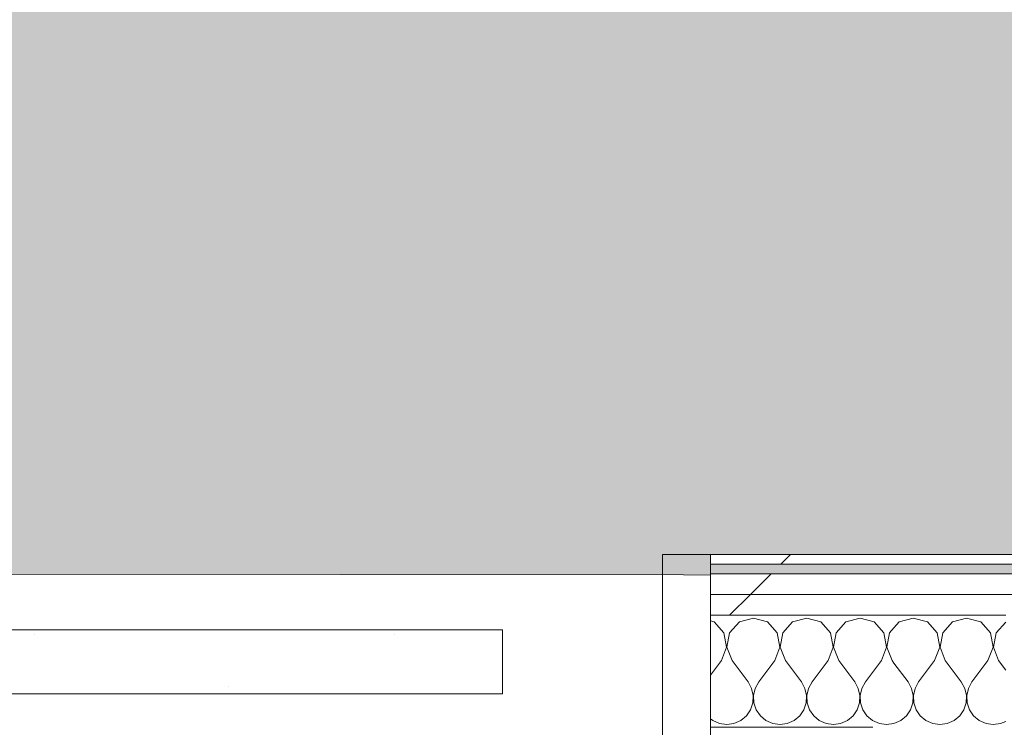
# Model space of a CAD drawing. Header units: millimetres. Extents: x -30280 to 19093, y -19284 to 4746.
# Tile 130 of 132: x -9009 to -8393, y -13783 to -13340. Entities that reach past the tile are written whole.
import ezdxf

# ---------------------------------------------------------------- set-up
doc = ezdxf.new("R2010")
doc.units = ezdxf.units.MM
doc.header["$MEASUREMENT"] = 0
doc.linetypes.add('Wipeout_Contour', pattern=[1000, 0, -1000])
for name, color, linetype in [('Nuevo_07_CR_Cel Ras pladur', 7, 'Continuous'), ('Nuevo_08_E_Envans secs', 7, 'Continuous'), ('Nuevo_Puertas Archicad', 7, 'Continuous')]:
    doc.layers.add(name, color=color, linetype=linetype)
for name, color, linetype, lineweight, true_color in [('Nuevo_07_CR_Cel Ras pladur_Pluma_Nº__102', 7, 'Continuous', 5, 0xcccccc), ('Nuevo_08_E_Envans secs_Pluma_Nº__102', 7, 'Continuous', 5, 0xcccccc), ('Nuevo_08_E_Envans secs_Pluma_Nº__171', 171, 'Continuous', 13, 0xaaaaff), ('Nuevo_08_E_Envans secs_Pluma_Nº__177', 7, 'Continuous', 15, 0xf7e046)]:
    doc.layers.add(name, color=color, linetype=linetype, lineweight=lineweight, true_color=true_color)
doc.layers.add('Nuevo_08_E_Envans secs_Pluma_Nº__1', color=7, linetype='Continuous', lineweight=5)
doc.layers.add('Nuevo_Puertas Archicad_Pluma_Nº__1', color=7, linetype='Continuous', lineweight=5)
pattern_1 = [(45, (0, 0), (-183.8478, 183.8478), [195, -65]), (45, (7e-14, 183.85), (-183.8478, 183.8478), [195, -65])]

# ---------------------------------------------------------------- blocks, each defined once
blk = doc.blocks.new('Forjado_1_1', base_point=(-28050.85, 1700.85))
at = {"layer": 'Nuevo_07_CR_Cel Ras pladur_Pluma_Nº__102', "linetype": 'Continuous', "lineweight": 0, "true_color": 0x333333}
h = blk.add_hatch(color=250, dxfattribs=at)
h.paths.add_polyline_path([(-28050.85, 1700.85), (-1702.11, 1700.85), (-1556.11, 1700.85), (-1556.11, -1703.98), (-1619.11, -1703.98), (-1619.11, -6940.7), (-1544.11, -6940.7), (-1544.11, -7505.7), (-1616.26, -7505.7), (-1616.05, -11923.98), (-1552.9, -11923.98), (-1552.9, -12503.98), (-2036.11, -12503.98), (-2036.11, -12340.7), (-6985.39, -12340.7), (-6985.39, -12549.28), (-7491.4, -12549.28), (-7491.4, -12393.7), (-10655.85, -12393.7), (-10657.1, -13685.07), (-1603.63, -13694.56), (-1609.23, -16937.98), (375.89, -16937.98), (375.89, -16738.98), (1128.89, -16738.98), (1128.89, -17066.98), (2622.91, -17066.98), (5778.89, -17066.98), (5778.89, -16738.98), (6378.89, -16738.98), (6378.89, -12488.98), (5778.89, -12488.98), (5763.89, -12069.98), (3832.9, -12069.98), (2768.91, -12069.98), (2768.91, -12619.14), (2622.91, -12619.14), (2622.91, -12069.98), (843.89, -12069.98), (843.89, -12503.98), (363.89, -12503.98), (363.89, -11923.98), (6641.89, -11923.98), (6627.87, -9203.97), (6003.89, -9207.42), (6010.89, -7490.7), (5790.89, -7490.7), (5790.89, -6940.7), (6010.89, -6940.7), (6010.89, -1710.7), (5770.89, -1710.7), (5770.89, 3861.73), (-28038.85, 3861.73)])
h.paths.add_polyline_path([(7.39, -9099.15), (-1192.61, -9099.15), (-1192.61, 1700.85), (7.39, 1700.85)], flags=0)
h.paths.add_polyline_path([(-1181.11, -11348.2), (-1181.11, -9848.2), (5718.89, -9848.2), (5718.89, -11348.2)], flags=0)
h.paths.add_polyline_path([(38, -16371.48), (-1162, -16371.48), (-1162, -12771.48), (38, -12771.48)], flags=0)
h.paths.add_polyline_path([(2309.36, -16371.48), (1109.36, -16371.48), (1109.36, -12771.48), (2309.36, -12771.48)], flags=0)
h.paths.add_polyline_path([(2226.83, -8799.15), (2226.83, 1400.85), (3726.83, 1400.85), (3726.83, -8799.15)], flags=0)
h.paths.add_polyline_path([(3832.9, -12471.48), (5032.9, -12471.48), (5032.9, -16671.48), (3832.9, -16671.48)], flags=0)
at = {"layer": 'Nuevo_07_CR_Cel Ras pladur_Pluma_Nº__102', "color": 254, "linetype": 'Continuous', "lineweight": 5, "true_color": 0xcccccc, "flags": 128}
blk.add_lwpolyline([(1128.89, -16738.98), (375.89, -16738.98), (375.89, -16937.98), (-1609.23, -16937.98), (-1603.63, -13694.56), (-10657.1, -13685.07), (-10655.85, -12393.7), (-7491.4, -12393.7), (-7491.4, -12549.28), (-6985.39, -12549.28), (-6985.39, -12340.7), (-2036.11, -12340.7), (-2036.11, -12503.98), (-1552.9, -12503.98), (-1552.9, -11923.98), (-1616.05, -11923.98), (-1616.26, -7505.7)], dxfattribs=at)
blk = doc.blocks.new('*X536')
at = {"layer": 'Nuevo_08_E_Envans secs_Pluma_Nº__102', "color": 254, "linetype": 'Continuous', "lineweight": 5, "true_color": 0xcccccc}
for p, q in [((-8458.76, -13716.72), (-8462.17, -13720.45)), ((-8450, -13714.23), (-8458.76, -13716.72)), ((-8441.24, -13716.72), (-8450, -13714.23)), ((-8435.09, -13723.44), (-8441.24, -13716.72)), ((-8425.43, -13716.72), (-8431.57, -13723.44)), ((-8416.67, -13714.23), (-8425.43, -13716.72)), ((-8407.9, -13716.72), (-8416.67, -13714.23)), ((-8401.76, -13723.44), (-8407.9, -13716.72)), ((-8392.16, -13716.79), (-8398.24, -13723.44)), ((-8433.4, -13732.39), (-8435.09, -13723.44)), ((-8431.57, -13723.44), (-8433.27, -13732.39)), ((-8400.07, -13732.39), (-8401.76, -13723.44)), ((-8398.24, -13723.44), (-8399.93, -13732.39)), ((-8436.67, -13740.89), (-8433.4, -13732.39)), ((-8433.27, -13732.39), (-8430, -13740.89)), ((-8403.33, -13740.89), (-8400.07, -13732.39)), ((-8399.93, -13732.39), (-8396.67, -13740.89)), ((-8462.2, -13742.4), (-8453.33, -13754.23)), ((-8436.67, -13740.89), (-8446.67, -13754.23)), ((-8430, -13740.89), (-8420, -13754.23)), ((-8403.33, -13740.89), (-8413.33, -13754.23)), ((-8396.67, -13740.89), (-8392.21, -13746.84)), ((-8451.11, -13758.25), (-8453.33, -13754.23)), ((-8446.67, -13754.23), (-8448.89, -13758.25)), ((-8417.77, -13758.25), (-8420, -13754.23)), ((-8413.33, -13754.23), (-8415.56, -13758.25)), ((-8450.07, -13762.73), (-8451.11, -13758.25)), ((-8448.89, -13758.25), (-8449.93, -13762.73)), ((-8416.73, -13762.73), (-8417.77, -13758.25)), ((-8415.56, -13758.25), (-8416.6, -13762.73)), ((-8451.76, -13771.68), (-8450.29, -13767.32)), ((-8450.29, -13767.32), (-8450.07, -13762.73)), ((-8449.93, -13762.73), (-8449.71, -13767.32)), ((-8449.71, -13767.32), (-8448.24, -13771.68)), ((-8418.43, -13771.68), (-8416.96, -13767.32)), ((-8416.96, -13767.32), (-8416.73, -13762.73)), ((-8416.6, -13762.73), (-8416.38, -13767.32)), ((-8416.38, -13767.32), (-8414.91, -13771.68)), ((-8454.36, -13775.47), (-8451.76, -13771.68)), ((-8448.24, -13771.68), (-8445.64, -13775.47)), ((-8421.03, -13775.47), (-8418.43, -13771.68)), ((-8414.91, -13771.68), (-8412.3, -13775.47)), ((-8462.26, -13780.28), (-8462.11, -13780.26)), ((-8462.11, -13780.26), (-8457.9, -13778.4)), ((-8457.9, -13778.4), (-8454.36, -13775.47)), ((-8445.64, -13775.47), (-8442.1, -13778.4)), ((-8442.1, -13778.4), (-8437.89, -13780.26)), ((-8437.89, -13780.26), (-8433.33, -13780.89)), ((-8433.33, -13780.89), (-8428.78, -13780.26)), ((-8428.78, -13780.26), (-8424.57, -13778.4)), ((-8424.57, -13778.4), (-8421.03, -13775.47)), ((-8412.3, -13775.47), (-8408.76, -13778.4)), ((-8408.76, -13778.4), (-8404.55, -13780.26)), ((-8404.55, -13780.26), (-8400, -13780.89)), ((-8400, -13780.89), (-8395.45, -13780.26)), ((-8395.45, -13780.26), (-8392.26, -13778.85))]:
    blk.add_line(p, q, dxfattribs=at)
blk = doc.blocks.new('*X538')
at = {"layer": 'Nuevo_08_E_Envans secs_Pluma_Nº__102', "color": 254, "linetype": 'Continuous', "lineweight": 5, "true_color": 0xcccccc}
for p, q in [((-8574.57, -13716.72), (-8576.74, -13716.1)), ((-8568.43, -13723.44), (-8574.57, -13716.72)), ((-8558.76, -13716.72), (-8564.91, -13723.44)), ((-8550, -13714.23), (-8558.76, -13716.72)), ((-8541.24, -13716.72), (-8550, -13714.23)), ((-8535.09, -13723.44), (-8541.24, -13716.72)), ((-8525.43, -13716.72), (-8531.57, -13723.44)), ((-8516.67, -13714.23), (-8525.43, -13716.72)), ((-8507.9, -13716.72), (-8516.67, -13714.23)), ((-8501.76, -13723.44), (-8507.9, -13716.72)), ((-8492.1, -13716.72), (-8498.24, -13723.44)), ((-8483.33, -13714.23), (-8492.1, -13716.72)), ((-8474.57, -13716.72), (-8483.33, -13714.23)), ((-8468.43, -13723.44), (-8474.57, -13716.72)), ((-8566.73, -13732.39), (-8568.43, -13723.44)), ((-8564.91, -13723.44), (-8566.6, -13732.39)), ((-8533.4, -13732.39), (-8535.09, -13723.44)), ((-8531.57, -13723.44), (-8533.27, -13732.39)), ((-8500.07, -13732.39), (-8501.76, -13723.44)), ((-8498.24, -13723.44), (-8499.93, -13732.39)), ((-8466.73, -13732.39), (-8468.43, -13723.44)), ((-8464.91, -13723.44), (-8466.6, -13732.39)), ((-8462.17, -13720.45), (-8464.91, -13723.44)), ((-8570, -13740.89), (-8566.73, -13732.39)), ((-8566.6, -13732.39), (-8563.33, -13740.89)), ((-8536.67, -13740.89), (-8533.4, -13732.39)), ((-8533.27, -13732.39), (-8530, -13740.89)), ((-8503.33, -13740.89), (-8500.07, -13732.39)), ((-8499.93, -13732.39), (-8496.67, -13740.89)), ((-8470, -13740.89), (-8466.73, -13732.39)), ((-8466.6, -13732.39), (-8463.33, -13740.89)), ((-8570, -13740.89), (-8576.74, -13749.89)), ((-8563.33, -13740.89), (-8553.33, -13754.23)), ((-8536.67, -13740.89), (-8546.67, -13754.23)), ((-8530, -13740.89), (-8520, -13754.23)), ((-8503.33, -13740.89), (-8513.33, -13754.23)), ((-8496.67, -13740.89), (-8486.67, -13754.23)), ((-8470, -13740.89), (-8480, -13754.23)), ((-8463.33, -13740.89), (-8462.2, -13742.4)), ((-8551.11, -13758.25), (-8553.33, -13754.23)), ((-8546.67, -13754.23), (-8548.89, -13758.25)), ((-8517.77, -13758.25), (-8520, -13754.23)), ((-8513.33, -13754.23), (-8515.56, -13758.25)), ((-8484.44, -13758.25), (-8486.67, -13754.23)), ((-8480, -13754.23), (-8482.23, -13758.25)), ((-8550.07, -13762.73), (-8551.11, -13758.25)), ((-8548.89, -13758.25), (-8549.93, -13762.73)), ((-8516.73, -13762.73), (-8517.77, -13758.25)), ((-8515.56, -13758.25), (-8516.6, -13762.73)), ((-8483.4, -13762.73), (-8484.44, -13758.25)), ((-8482.23, -13758.25), (-8483.27, -13762.73)), ((-8551.76, -13771.68), (-8550.29, -13767.32)), ((-8550.29, -13767.32), (-8550.07, -13762.73)), ((-8549.93, -13762.73), (-8549.71, -13767.32)), ((-8549.71, -13767.32), (-8548.24, -13771.68)), ((-8518.43, -13771.68), (-8516.96, -13767.32)), ((-8516.96, -13767.32), (-8516.73, -13762.73)), ((-8516.6, -13762.73), (-8516.38, -13767.32)), ((-8516.38, -13767.32), (-8514.91, -13771.68)), ((-8485.09, -13771.68), (-8483.62, -13767.32)), ((-8483.62, -13767.32), (-8483.4, -13762.73)), ((-8483.27, -13762.73), (-8483.04, -13767.32)), ((-8483.04, -13767.32), (-8481.57, -13771.68)), ((-8554.36, -13775.47), (-8551.76, -13771.68)), ((-8548.24, -13771.68), (-8545.64, -13775.47)), ((-8521.03, -13775.47), (-8518.43, -13771.68)), ((-8514.91, -13771.68), (-8512.3, -13775.47)), ((-8487.7, -13775.47), (-8485.09, -13771.68)), ((-8481.57, -13771.68), (-8478.97, -13775.47)), ((-8576.74, -13777.31), (-8575.43, -13778.4)), ((-8575.43, -13778.4), (-8571.22, -13780.26)), ((-8571.22, -13780.26), (-8566.67, -13780.89)), ((-8566.67, -13780.89), (-8562.11, -13780.26)), ((-8562.11, -13780.26), (-8557.9, -13778.4)), ((-8557.9, -13778.4), (-8554.36, -13775.47)), ((-8545.64, -13775.47), (-8542.1, -13778.4)), ((-8542.1, -13778.4), (-8537.89, -13780.26)), ((-8537.89, -13780.26), (-8533.33, -13780.89)), ((-8533.33, -13780.89), (-8528.78, -13780.26)), ((-8528.78, -13780.26), (-8524.57, -13778.4)), ((-8524.57, -13778.4), (-8521.03, -13775.47)), ((-8512.3, -13775.47), (-8508.76, -13778.4)), ((-8508.76, -13778.4), (-8504.55, -13780.26)), ((-8504.55, -13780.26), (-8500, -13780.89)), ((-8500, -13780.89), (-8495.45, -13780.26)), ((-8495.45, -13780.26), (-8491.24, -13778.4)), ((-8491.24, -13778.4), (-8487.7, -13775.47)), ((-8478.97, -13775.47), (-8475.43, -13778.4)), ((-8475.43, -13778.4), (-8471.22, -13780.26)), ((-8471.22, -13780.26), (-8466.67, -13780.89)), ((-8466.67, -13780.89), (-8462.26, -13780.28))]:
    blk.add_line(p, q, dxfattribs=at)
blk = doc.blocks.new('Puerta Corredera Empotrada 27_4')
at = {"layer": 'Nuevo_Puertas Archicad', "linetype": 'Continuous', "lineweight": 0, "true_color": 0xffffff}
h = blk.add_hatch(dxfattribs=at)
h.set_pattern_fill('Hormigón_en_Masa_0001', style=0, pattern_type=2)
h.set_pattern_definition([(0, (0, 0), (0, 779.4), [48.75, -401.25]), (0, (225, 389.7), (0, 779.4), [48.75, -401.25]), (60, (0, 0), (-675, 389.7), [48.75, -401.25]), (60, (450, 0), (-675, 389.7), [48.75, -401.25]), (120, (48.75, 0), (675, 389.7), [48.75, -401.25]), (120, (498.75, 0), (675, 389.7), [48.75, -401.25]), (0, (0, 75), (0, 150), [0, -150, 0, -225]), (45, (75, 75), (-106.066, 106.066), [0, -112.5, 0, -187.5])])
h.paths.add_polyline_path([(-320, -47), (-320, -87), (520, -87), (520, -47)])
at = {"layer": 'Nuevo_Puertas Archicad_Pluma_Nº__1', "color": 7, "linetype": 'Continuous', "lineweight": 5}
for p, q in [((-450, 0), (-450, -134)), ((-420, -134), (-420, 0)), ((-450, -96), (-450, -26)), ((-450, -96), (-450, -26)), ((-320, -47), (520, -47)), ((-320, -87), (-320, -47)), ((520, -87), (-320, -87)), ((-450, -109), (-450, -96)), ((-450, -109), (-450, -96)), ((-450, -122), (-450, -109)), ((-450, -122), (-450, -109)), ((-450, -128), (-450, -122)), ((-450, -128), (-450, -122)), ((-450, -134), (-450, -128)), ((-450, -134), (-450, -128)), ((-450, -134), (-420, -134))]:
    blk.add_line(p, q, dxfattribs=at)
blk = doc.blocks.new('Muro_76_1', base_point=(-1686.99, -13808.56))
at = {"layer": 'Nuevo_08_E_Envans secs_Pluma_Nº__1', "color": 7, "linetype": 'Continuous', "lineweight": 5}
blk.add_line((-8475.26, -13782.56), (-8576.74, -13782.56), dxfattribs=at)
at = {"color": 254, "linetype": 'Wipeout_Contour', "lineweight": 0, "ltscale": 63198.961112}
blk.add_wipeout([(-7196.5, -13674.56), (-8576.74, -13674.56), (-8576.74, -13680.56), (-7196.5, -13680.56)], dxfattribs=at).dxf.layer = 'Nuevo_08_E_Envans secs'
at = {"color": 254, "linetype": 'Wipeout_Contour', "lineweight": 0, "ltscale": 63252.667335}
blk.add_wipeout([(-8576.74, -13699.56), (-7196.5, -13699.56), (-7196.5, -13686.56), (-8576.74, -13686.56)], dxfattribs=at).dxf.layer = 'Nuevo_08_E_Envans secs'
at = {"layer": 'Nuevo_08_E_Envans secs_Pluma_Nº__171', "linetype": 'Continuous', "lineweight": 13, "true_color": 0xaaaaff}
h = blk.add_hatch(dxfattribs=at)
h.set_pattern_fill('Panellat_HPL_0001', color=161, style=0, pattern_type=2)
h.set_pattern_definition(pattern_1)
h.paths.add_polyline_path([(-7196.5, -13674.56), (-8576.74, -13674.56), (-8576.74, -13680.56), (-7196.5, -13680.56)])
at = {"layer": 'Nuevo_08_E_Envans secs_Pluma_Nº__177', "linetype": 'Continuous', "lineweight": 15, "true_color": 0xf7e046}
h = blk.add_hatch(dxfattribs=at)
h.set_pattern_fill('Panellat_HPL_0001', color=53, style=0, pattern_type=2)
h.set_pattern_definition(pattern_1)
h.paths.add_polyline_path([(-8576.74, -13699.56), (-7196.5, -13699.56), (-7196.5, -13686.56), (-8576.74, -13686.56)])
at = {"layer": 'Nuevo_08_E_Envans secs_Pluma_Nº__1', "color": 7, "linetype": 'Continuous', "lineweight": 5}
for p, q in [((-8576.74, -13674.56), (-8576.74, -13680.56)), ((-7196.5, -13680.56), (-8576.74, -13680.56)), ((-8576.74, -13680.56), (-8576.74, -13686.56)), ((-7196.5, -13686.56), (-8576.74, -13686.56))]:
    blk.add_line(p, q, dxfattribs=at)
at = {"layer": 'Nuevo_08_E_Envans secs_Pluma_Nº__1', "color": 7, "linetype": 'Continuous', "lineweight": 5, "flags": 128}
blk.add_lwpolyline([(-7196.5, -13674.56), (-8576.74, -13674.56)], dxfattribs=at)
at = {"color": 254, "linetype": 'Wipeout_Contour', "lineweight": 0, "ltscale": 63297.722516}
blk.add_wipeout([(-8576.74, -13712.56), (-7196.5, -13712.56), (-7196.5, -13699.56), (-8576.74, -13699.56)], dxfattribs=at).dxf.layer = 'Nuevo_08_E_Envans secs'
at = {"layer": 'Nuevo_08_E_Envans secs_Pluma_Nº__177', "linetype": 'Continuous', "lineweight": 15, "true_color": 0xf7e046}
h = blk.add_hatch(dxfattribs=at)
h.set_pattern_fill('Panellat_HPL_0001', color=53, style=0, pattern_type=2)
h.set_pattern_definition(pattern_1)
h.paths.add_polyline_path([(-8576.74, -13712.56), (-7196.5, -13712.56), (-7196.5, -13699.56), (-8576.74, -13699.56)])
at = {"layer": 'Nuevo_08_E_Envans secs_Pluma_Nº__1', "color": 7, "linetype": 'Continuous', "lineweight": 5}
for p, q in [((-8576.74, -13686.56), (-8576.74, -13699.56)), ((-7196.5, -13699.56), (-8576.74, -13699.56)), ((-8576.74, -13699.56), (-8576.74, -13712.56)), ((-8462.16, -13712.56), (-8576.74, -13712.56)), ((-8576.74, -13712.56), (-8576.74, -13782.56)), ((-8392.16, -13712.56), (-8462.16, -13712.56))]:
    blk.add_line(p, q, dxfattribs=at)
at = {"layer": 'Nuevo_08_E_Envans secs', "color": 7, "lineweight": 20}
for name in ['*X538', '*X536']:
    blk.add_blockref(name, (0, 0), dxfattribs=at)
at = {"layer": 'Nuevo_Puertas Archicad', "color": 253, "linetype": 'Continuous', "lineweight": 5, "true_color": 0xa4a4a6, "zscale": 1000, "rotation": 180}
blk.add_blockref('Puerta Corredera Empotrada 27_4', (-9026.74, -13808.56), dxfattribs=at)

msp = doc.modelspace()

# ---------------------------------------------------------------- block references
at = {"layer": 'Nuevo_07_CR_Cel Ras pladur', "color": 254, "linetype": 'Continuous', "lineweight": 5, "true_color": 0xcccccc}
msp.add_blockref('Forjado_1_1', (-28050.85, 1700.85), dxfattribs=at)

# ---------------------------------------------------------------- next in the draw order: block references
at = {"layer": 'Nuevo_08_E_Envans secs', "color": 7, "lineweight": 20}
msp.add_blockref('Muro_76_1', (-1686.99, -13808.56), dxfattribs=at)

doc.saveas('drawing.dxf')
